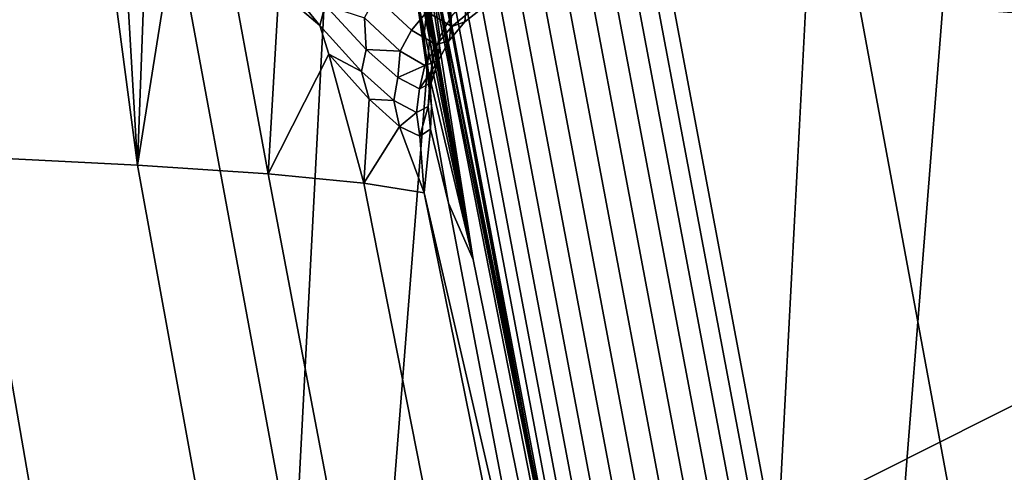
# Model space of a CAD drawing. Header units: metres. Extents: x -167 to 28, y -27 to 27.
# Tile 157 of 256: x -25.125 to -23.927, y -4.684 to -4.134. Entities that reach past the tile are written whole.
import ezdxf

# ---------------------------------------------------------------- set-up
doc = ezdxf.new("R2010")
doc.units = ezdxf.units.M
doc.layers.add('solid_12_065_021_XXX', color=7, linetype='CONTINUOUS')

msp = doc.modelspace()

# ---------------------------------------------------------------- linework, layer by layer
at = {"layer": 'solid_12_065_021_XXX'}
for points in [[(-24.495947, -10.362094, 0.2), (-23.278662, 12.865782, 0.2), (-22.561016, 14.086345, 0.2)], [(-23.909811, -11.650984, 0.2), (-24.495947, -10.362094, 0.2), (-22.561016, 14.086345, 0.2)], [(-25.012678, -9.043805, 0.2), (-23.930357, 11.608726, 0.2), (-23.278662, 12.865782, 0.2)], [(-24.495947, -10.362094, 0.2), (-25.012678, -9.043805, 0.2), (-23.278662, 12.865782, 0.2)], [(-25.458511, -7.699915, 0.2), (-24.514219, 10.318798, 0.2), (-23.930357, 11.608726, 0.2)], [(-25.012678, -9.043805, 0.2), (-25.458511, -7.699915, 0.2), (-23.930357, 11.608726, 0.2)], [(-25.832178, -6.334278, 0.2), (-25.028582, 8.9997, 0.2), (-24.514219, 10.318798, 0.2)], [(-25.458511, -7.699915, 0.2), (-25.832178, -6.334278, 0.2), (-24.514219, 10.318798, 0.2)], [(-26.132654, -4.950639, 0.2), (-25.472038, 7.655047, 0.2), (-25.028582, 8.9997, 0.2)], [(-25.832178, -6.334278, 0.2), (-26.132654, -4.950639, 0.2), (-25.028582, 8.9997, 0.2)], [(-21.64319, -4.28839, 157.453918), (-21.607761, -3.221987, 157.595886), (-28.086147, -2.734259, 159.271271), (-28.117125, -3.822129, 159.146973)], [(-25.148066, -3.573796, 145.588501), (-25.108868, -3.641193, 145.486176), (-25.181807, -4.300048, 146.032959)], [(-24.716372, -3.602152, 141.02388), (-24.700912, -3.681708, 140.223755), (-24.573179, -4.425002, 140.223587), (-24.703339, -3.692017, 141.170563)], [(-24.222231, -4.78473, 132.54541), (-24.244547, -4.790007, 132.527466), (-24.46843, -3.604439, 132.500031), (-24.445866, -3.600417, 132.518005)], [(-24.445866, -3.600417, 132.518005), (-24.42721, -3.596712, 132.540054), (-24.210234, -4.750045, 132.566681), (-24.222231, -4.78473, 132.54541)], [(-23.737713, -4.149239, 133.352844), (-23.679976, -4.483143, 133.348877), (-24.210234, -4.750045, 132.566681), (-24.42721, -3.596712, 132.540054)], [(-23.779327, -3.81157, 133.37236), (-23.737713, -4.149239, 133.352844), (-24.42721, -3.596712, 132.540054)], [(-24.297205, -4.801916, 132.506378), (-24.325562, -4.808098, 132.504028), (-24.550308, -3.618177, 132.476501), (-24.521656, -3.61349, 132.478867)], [(-24.269857, -4.795809, 132.514282), (-24.297205, -4.801916, 132.506378), (-24.521656, -3.61349, 132.478867), (-24.494017, -3.608852, 132.486816)], [(-24.244547, -4.790007, 132.527466), (-24.269857, -4.795809, 132.514282), (-24.494017, -3.608852, 132.486816), (-24.46843, -3.604439, 132.500031)], [(-24.381029, -4.819764, 132.516144), (-24.40605, -4.824807, 132.530151), (-24.631586, -3.630798, 132.502594), (-24.606329, -3.626997, 132.488586)], [(-24.353859, -4.814123, 132.507324), (-24.381029, -4.819764, 132.516144), (-24.606329, -3.626997, 132.488586), (-24.578892, -3.622737, 132.479767)], [(-24.325562, -4.808098, 132.504028), (-24.353859, -4.814123, 132.507324), (-24.578892, -3.622737, 132.479767), (-24.550308, -3.618177, 132.476501)], [(-24.696585, -3.638663, 132.626556), (-24.598503, -4.200738, 132.638763), (-24.632029, -4.017607, 135.130234)], [(-24.693707, -3.638902, 132.59758), (-24.598503, -4.200738, 132.638763), (-24.696585, -3.638663, 132.626556)], [(-24.459393, -4.834609, 132.597229), (-24.467697, -4.835688, 132.625122), (-24.693707, -3.638902, 132.59758), (-24.685366, -3.638126, 132.569672)], [(-24.693707, -3.638902, 132.59758), (-24.470606, -4.835496, 132.654099), (-24.47707, -4.80546, 132.653336)], [(-24.467697, -4.835688, 132.625122), (-24.470606, -4.835496, 132.654099), (-24.693707, -3.638902, 132.59758)], [(-24.693707, -3.638902, 132.59758), (-24.47707, -4.80546, 132.653336), (-24.598503, -4.200738, 132.638763)], [(-24.445982, -4.832372, 132.571487), (-24.459393, -4.834609, 132.597229), (-24.685366, -3.638126, 132.569672), (-24.671864, -3.636469, 132.543915)], [(-24.427975, -4.829063, 132.548843), (-24.445982, -4.832372, 132.571487), (-24.671864, -3.636469, 132.543915), (-24.653709, -3.633996, 132.521271)], [(-24.40605, -4.824807, 132.530151), (-24.427975, -4.829063, 132.548843), (-24.653709, -3.633996, 132.521271), (-24.631586, -3.630798, 132.502594)], [(-25.058657, -3.725048, 145.348648), (-24.981258, -4.310193, 145.39801), (-25.181807, -4.300048, 146.032959), (-25.108868, -3.641193, 145.486176)], [(-24.640961, -3.992857, 137.67691), (-24.573179, -4.425002, 140.223587), (-24.700912, -3.681708, 140.223755)], [(-24.691019, -3.775806, 141.320557), (-24.703339, -3.692017, 141.170563), (-24.573179, -4.425002, 140.223587)], [(-25.056784, -3.723028, 145.341049), (-25.010687, -3.802547, 145.209381), (-24.981258, -4.310193, 145.39801), (-25.058657, -3.725048, 145.348648)], [(-24.679491, -3.853413, 141.473663), (-24.691019, -3.775806, 141.320557), (-24.573179, -4.425002, 140.223587)], [(-24.970901, -3.855122, 145.082581), (-24.965153, -3.873783, 145.068771), (-24.981258, -4.310193, 145.39801), (-25.010687, -3.802547, 145.209381)], [(-24.157175, -3.826121, 131.643692), (-23.923824, -5.085166, 131.643692), (-23.741142, -4.130053, 132.166183), (-23.781178, -3.798946, 132.187408)], [(-21.688602, -5.348324, 157.271973), (-21.64319, -4.28839, 157.453918), (-28.117125, -3.822129, 159.146973), (-28.158302, -4.904212, 158.981781)], [(-24.94846, -3.951448, 130.388458), (-24.707466, -5.251734, 130.388458), (-23.923824, -5.085166, 131.643692), (-24.157175, -3.826121, 131.643692)], [(-24.659151, -3.989398, 141.787369), (-24.679491, -3.853413, 141.473663), (-24.573179, -4.425002, 140.223587)], [(-24.965153, -3.873783, 145.068771), (-24.922178, -3.938792, 144.926987), (-24.981258, -4.310193, 145.39801)], [(-24.922178, -3.938792, 144.926987), (-24.881863, -3.99778, 144.784225), (-24.822298, -4.32091, 144.750671), (-24.981258, -4.310193, 145.39801)], [(-24.707466, -5.251734, 130.388458), (-24.94846, -3.951448, 130.388458), (-25.676174, -4.066707, 129.094391), (-25.428152, -5.404921, 129.094391)], [(-24.881863, -3.99778, 144.784225), (-24.809502, -4.098028, 144.496216), (-24.822298, -4.32091, 144.750671)], [(-24.642847, -4.09915, 142.108826), (-24.659151, -3.989398, 141.787369), (-24.573179, -4.425002, 140.223587)], [(-24.447136, -4.980512, 137.676544), (-24.640961, -3.992857, 137.67691), (-24.632029, -4.017607, 135.130234), (-24.432644, -5.011539, 135.129807)], [(-24.640961, -3.992857, 137.67691), (-24.447136, -4.980512, 137.676544), (-24.422289, -5.164428, 140.223389), (-24.573179, -4.425002, 140.223587)], [(-24.47707, -4.80546, 132.653336), (-24.470606, -4.835496, 132.654099), (-24.432644, -5.011539, 135.129807), (-24.632029, -4.017607, 135.130234)], [(-24.598503, -4.200738, 132.638763), (-24.47707, -4.80546, 132.653336), (-24.632029, -4.017607, 135.130234)], [(-24.753082, -4.115818, 144.231873), (-24.75955, -4.140758, 144.251953), (-24.820984, -4.06475, 144.53685), (-24.813301, -4.042089, 144.512466)], [(-24.642117, -4.042306, 142.111465), (-24.644636, -4.074716, 142.119827), (-24.633026, -4.154993, 142.440659), (-24.629936, -4.125122, 142.438171)], [(-24.820984, -4.06475, 144.53685), (-24.75955, -4.140758, 144.251953), (-24.809502, -4.098028, 144.496216)], [(-24.633026, -4.154993, 142.440659), (-24.644636, -4.074716, 142.119827), (-24.642847, -4.09915, 142.108826), (-24.630959, -4.182199, 142.434937)], [(-24.599472, -4.129383, 142.776917), (-24.607258, -4.073271, 142.448624), (-24.621157, -4.098138, 142.443695), (-24.613462, -4.154491, 142.773819)], [(-24.672733, -4.083647, 144.00972), (-24.629223, -4.124136, 143.70546), (-24.6479, -4.146334, 143.705399), (-24.691374, -4.105858, 144.010574)], [(-24.560513, -4.118079, 143.089767), (-24.558407, -4.089335, 142.78157), (-24.580891, -4.107391, 142.779541), (-24.583092, -4.136217, 143.088089)], [(-24.75955, -4.140758, 144.251953), (-24.748587, -4.175263, 144.205688), (-24.822298, -4.32091, 144.750671), (-24.809502, -4.098028, 144.496216)], [(-24.691374, -4.105858, 144.010574), (-24.6479, -4.146334, 143.705399), (-24.661875, -4.171761, 143.705139), (-24.70525, -4.13134, 144.011322)], [(-24.630959, -4.182199, 142.434937), (-24.642847, -4.09915, 142.108826), (-24.573179, -4.425002, 140.223587)], [(-24.613462, -4.154491, 142.773819), (-24.621157, -4.098138, 142.443695), (-24.629936, -4.125122, 142.438171), (-24.622339, -4.181785, 142.770355)], [(-24.606672, -4.105909, 143.70636), (-24.576513, -4.123644, 143.398849), (-24.5991, -4.141804, 143.397552), (-24.629223, -4.124136, 143.70546)], [(-24.703318, -4.169905, 143.945145), (-24.708729, -4.196628, 143.960709), (-24.75955, -4.140758, 144.251953), (-24.753082, -4.115818, 144.231873)], [(-24.70525, -4.13134, 144.011322), (-24.703318, -4.169905, 143.945145), (-24.753082, -4.115818, 144.231873)], [(-24.583092, -4.136217, 143.088089), (-24.580891, -4.107391, 142.779541), (-24.599472, -4.129383, 142.776917), (-24.601744, -4.158362, 143.086319)], [(-24.576513, -4.123644, 143.398849), (-24.560513, -4.118079, 143.089767), (-24.583092, -4.136217, 143.088089), (-24.5991, -4.141804, 143.397552)], [(-24.629223, -4.124136, 143.70546), (-24.5991, -4.141804, 143.397552), (-24.617783, -4.163977, 143.396622), (-24.6479, -4.146334, 143.705399)], [(-24.622339, -4.181785, 142.770355), (-24.629936, -4.125122, 142.438171), (-24.633026, -4.154993, 142.440659), (-24.625772, -4.21025, 142.766647)], [(-24.601744, -4.158362, 143.086319), (-24.599472, -4.129383, 142.776917), (-24.613462, -4.154491, 142.773819), (-24.615765, -4.183665, 143.084137)], [(-24.75955, -4.140758, 144.251953), (-24.708729, -4.196628, 143.960709), (-24.748587, -4.175263, 144.205688)], [(-24.70525, -4.13134, 144.011322), (-24.661875, -4.171761, 143.705139), (-24.703318, -4.169905, 143.945145)], [(-24.5991, -4.141804, 143.397552), (-24.583092, -4.136217, 143.088089), (-24.601744, -4.158362, 143.086319), (-24.617783, -4.163977, 143.396622)], [(-24.6479, -4.146334, 143.705399), (-24.617783, -4.163977, 143.396622), (-24.631811, -4.189342, 143.395401), (-24.661875, -4.171761, 143.705139)], [(-24.625772, -4.21025, 142.766647), (-24.633026, -4.154993, 142.440659), (-24.630959, -4.182199, 142.434937), (-24.623667, -4.238559, 142.761841)], [(-24.615765, -4.183665, 143.084137), (-24.613462, -4.154491, 142.773819), (-24.622339, -4.181785, 142.770355), (-24.624157, -4.210201, 143.06459)], [(-24.617783, -4.163977, 143.396622), (-24.601744, -4.158362, 143.086319), (-24.615765, -4.183665, 143.084137), (-24.631811, -4.189342, 143.395401)], [(-24.748587, -4.175263, 144.205688), (-24.705833, -4.332194, 144.093658), (-24.822298, -4.32091, 144.750671)], [(-24.748587, -4.175263, 144.205688), (-24.699533, -4.230111, 143.913925), (-24.705833, -4.332194, 144.093658)], [(-24.708729, -4.196628, 143.960709), (-24.699533, -4.230111, 143.913925), (-24.748587, -4.175263, 144.205688)], [(-24.664791, -4.20393, 143.6539), (-24.669338, -4.231922, 143.664764), (-24.708729, -4.196628, 143.960709), (-24.703318, -4.169905, 143.945145)], [(-24.661875, -4.171761, 143.705139), (-24.664791, -4.20393, 143.6539), (-24.703318, -4.169905, 143.945145)], [(-24.661875, -4.171761, 143.705139), (-24.631811, -4.189342, 143.395401), (-24.664791, -4.20393, 143.6539)], [(-24.631811, -4.189342, 143.395401), (-24.638226, -4.217465, 143.359818), (-24.664791, -4.20393, 143.6539)], [(-24.615765, -4.183665, 143.084137), (-24.624157, -4.210201, 143.06459), (-24.638226, -4.217465, 143.359818)], [(-24.631811, -4.189342, 143.395401), (-24.615765, -4.183665, 143.084137), (-24.638226, -4.217465, 143.359818)], [(-24.630959, -4.182199, 142.434937), (-24.573179, -4.425002, 140.223587), (-24.603098, -4.35645, 142.762131), (-24.623667, -4.238559, 142.761841)], [(-24.624157, -4.210201, 143.06459), (-24.622339, -4.181785, 142.770355), (-24.625772, -4.21025, 142.766647), (-24.627636, -4.23913, 143.06575)], [(-24.708729, -4.196628, 143.960709), (-24.669338, -4.231922, 143.664764), (-24.699533, -4.230111, 143.913925)], [(-24.638226, -4.217465, 143.359818), (-24.642118, -4.246199, 143.365845), (-24.669338, -4.231922, 143.664764), (-24.664791, -4.20393, 143.6539)], [(-24.624157, -4.210201, 143.06459), (-24.627636, -4.23913, 143.06575), (-24.642118, -4.246199, 143.365845), (-24.638226, -4.217465, 143.359818)], [(-24.627636, -4.23913, 143.06575), (-24.625772, -4.21025, 142.766647), (-24.623667, -4.238559, 142.761841), (-24.624914, -4.266716, 143.045441)], [(-24.699533, -4.230111, 143.913925), (-24.662577, -4.263251, 143.622406), (-24.705833, -4.332194, 144.093658)], [(-24.669338, -4.231922, 143.664764), (-24.662577, -4.263251, 143.622406), (-24.699533, -4.230111, 143.913925)], [(-24.669338, -4.231922, 143.664764), (-24.642118, -4.246199, 143.365845), (-24.662577, -4.263251, 143.622406)], [(-24.624914, -4.266716, 143.045441), (-24.623667, -4.238559, 142.761841), (-24.603098, -4.35645, 142.762131)], [(-24.642118, -4.246199, 143.365845), (-24.637756, -4.275244, 143.332489), (-24.662577, -4.263251, 143.622406)], [(-24.642118, -4.246199, 143.365845), (-24.627636, -4.23913, 143.06575), (-24.637756, -4.275244, 143.332489)], [(-24.627636, -4.23913, 143.06575), (-24.624914, -4.266716, 143.045441), (-24.637756, -4.275244, 143.332489)], [(-24.662577, -4.263251, 143.622406), (-24.632587, -4.344039, 143.429794), (-24.705833, -4.332194, 144.093658)], [(-24.662577, -4.263251, 143.622406), (-24.637756, -4.275244, 143.332489), (-24.632587, -4.344039, 143.429794)], [(-24.637756, -4.275244, 143.332489), (-24.624914, -4.266716, 143.045441), (-24.632587, -4.344039, 143.429794)], [(-24.624914, -4.266716, 143.045441), (-24.603098, -4.35645, 142.762131), (-24.474739, -5.028173, 142.762817), (-24.632587, -4.344039, 143.429794)], [(-25.192898, -5.696142, 146.746933), (-25.422869, -4.290482, 146.652878), (-25.181807, -4.300048, 146.032959), (-24.937925, -5.708014, 146.114868)], [(-24.937925, -5.708014, 146.114868), (-25.181807, -4.300048, 146.032959), (-24.981258, -4.310193, 145.39801), (-24.724352, -5.720866, 145.466293)], [(-24.724352, -5.720866, 145.466293), (-24.981258, -4.310193, 145.39801), (-24.822298, -4.32091, 144.750671), (-24.553493, -5.734725, 144.803879)], [(-24.553493, -5.734725, 144.803879), (-24.822298, -4.32091, 144.750671), (-24.705833, -4.332194, 144.093658), (-24.426487, -5.749619, 144.130493)], [(-24.426487, -5.749619, 144.130493), (-24.705833, -4.332194, 144.093658), (-24.632587, -4.344039, 143.429794), (-24.344288, -5.765573, 143.449066)], [(-24.344288, -5.765573, 143.449066), (-24.632587, -4.344039, 143.429794), (-24.474739, -5.028173, 142.762817)], [(-24.603098, -4.35645, 142.762131), (-24.573179, -4.425002, 140.223587), (-24.422289, -5.164428, 140.223389), (-24.474739, -5.028173, 142.762817)], [(-23.679976, -4.483143, 133.348877), (-23.605936, -4.814594, 133.360397), (-24.203783, -4.780017, 132.567444), (-24.210234, -4.750045, 132.566681)]]:
    msp.add_3dface(points, dxfattribs=at)

doc.saveas('drawing.dxf')
